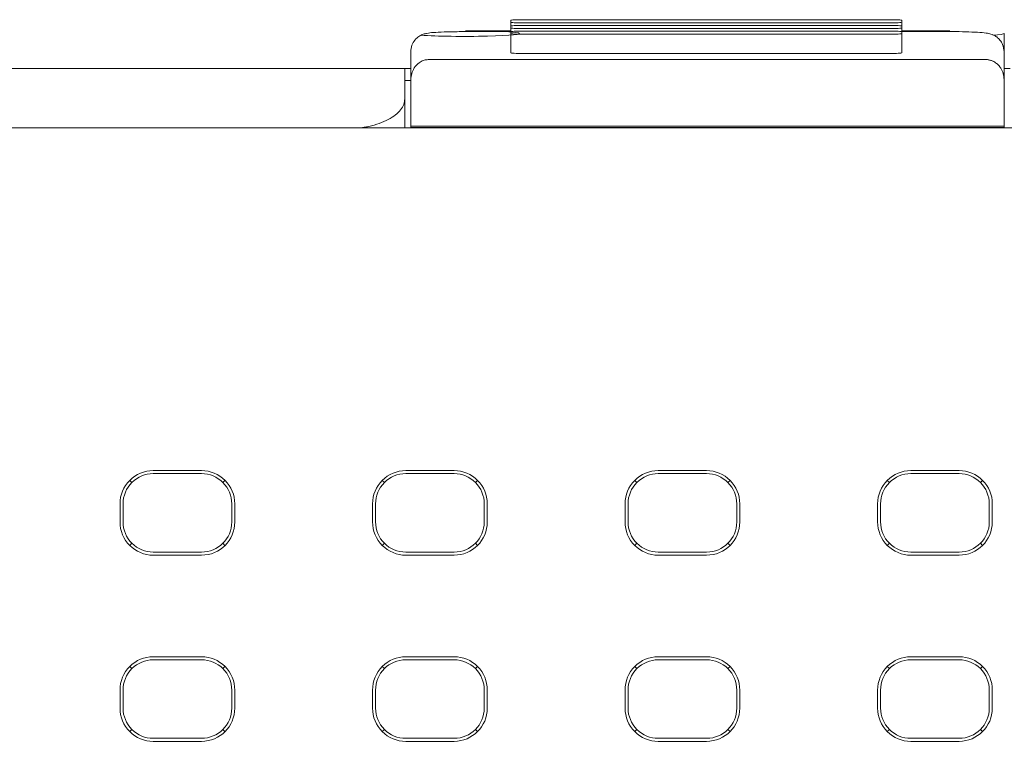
# Model space of a CAD drawing. Header units: millimetres. Extents: x -1146 to -167, y 277 to 699.
# Tile 34 of 40: x -427 to -411, y 484 to 496. Entities that reach past the tile are written whole.
import ezdxf

# ---------------------------------------------------------------- set-up
doc = ezdxf.new("R2010")
doc.units = ezdxf.units.MM
doc.header["$MEASUREMENT"] = 0

msp = doc.modelspace()

# ---------------------------------------------------------------- linework, layer by layer
at = {"lineweight": 18}
for points, knots in [([(-419.147, 496.355), (-419.2, 496.355), (-419.251, 496.354), (-419.288, 496.352), (-419.288, 496.352), (-419.326, 496.35), (-419.347, 496.348), (-419.347, 496.345)], [0, 0, 0, 0, 0.5, 0.5, 0.5, 0.5, 1, 1, 1, 1]), ([(-419.347, 496.314), (-419.347, 496.311), (-419.326, 496.308), (-419.288, 496.306), (-419.288, 496.306), (-419.251, 496.304), (-419.2, 496.303), (-419.147, 496.303)], [0, 0, 0, 0, 0.5, 0.5, 0.5, 0.5, 1, 1, 1, 1]), ([(-419.147, 496.261), (-419.2, 496.261), (-419.251, 496.26), (-419.288, 496.258), (-419.288, 496.258), (-419.326, 496.256), (-419.347, 496.253), (-419.347, 496.25)], [0, 0, 0, 0, 0.5, 0.5, 0.5, 0.5, 1, 1, 1, 1]), ([(-412.872, 496.345), (-412.872, 496.348), (-412.893, 496.35), (-412.931, 496.352), (-412.931, 496.352), (-412.968, 496.354), (-413.019, 496.355), (-413.072, 496.355)], [0, 0, 0, 0, 0.5, 0.5, 0.5, 0.5, 1, 1, 1, 1]), ([(-413.072, 496.303), (-413.019, 496.303), (-412.968, 496.304), (-412.931, 496.306), (-412.931, 496.306), (-412.893, 496.308), (-412.872, 496.311), (-412.872, 496.314)], [0, 0, 0, 0, 0.5, 0.5, 0.5, 0.5, 1, 1, 1, 1]), ([(-412.872, 496.25), (-412.872, 496.253), (-412.893, 496.256), (-412.931, 496.258), (-412.931, 496.258), (-412.968, 496.26), (-413.019, 496.261), (-413.072, 496.261)], [0, 0, 0, 0, 0.5, 0.5, 0.5, 0.5, 1, 1, 1, 1]), ([(-420.101, 496.158), (-420.146, 496.158), (-420.19, 496.158), (-420.234, 496.157), (-420.234, 496.157), (-420.31, 496.156), (-420.384, 496.155), (-420.45, 496.152), (-420.45, 496.152), (-420.519, 496.15), (-420.58, 496.146), (-420.628, 496.143), (-420.628, 496.143), (-420.668, 496.14), (-420.7, 496.137), (-420.739, 496.129), (-420.739, 496.129), (-420.755, 496.126), (-420.773, 496.122), (-420.794, 496.114), (-420.794, 496.114), (-420.812, 496.108), (-420.832, 496.099), (-420.851, 496.087), (-420.851, 496.087), (-420.874, 496.074), (-420.896, 496.056), (-420.916, 496.036), (-420.916, 496.036), (-420.938, 496.013), (-420.957, 495.986), (-420.971, 495.956), (-420.971, 495.956), (-420.987, 495.924), (-420.997, 495.888), (-421, 495.852), (-421, 495.852), (-421, 495.844), (-421.001, 495.835), (-421.001, 495.827)], [0, 0, 0, 0, 0.1, 0.1, 0.1, 0.1, 0.2, 0.2, 0.2, 0.2, 0.3, 0.3, 0.3, 0.3, 0.4, 0.4, 0.4, 0.4, 0.5, 0.5, 0.5, 0.5, 0.6, 0.6, 0.6, 0.6, 0.7, 0.7, 0.7, 0.7, 0.8, 0.8, 0.8, 0.8, 0.9, 0.9, 0.9, 0.9, 1, 1, 1, 1]), ([(-420.827, 496.098), (-420.576, 496.08), (-420.121, 496.074), (-419.734, 496.083), (-419.734, 496.083), (-419.346, 496.092), (-419.132, 496.114), (-419.22, 496.136), (-419.22, 496.136), (-419.308, 496.158), (-419.673, 496.173), (-420.098, 496.173)], [0, 0, 0, 0, 0.333333, 0.333333, 0.333333, 0.333333, 0.666667, 0.666667, 0.666667, 0.666667, 1, 1, 1, 1]), ([(-419.347, 496.219), (-419.347, 496.216), (-419.326, 496.213), (-419.288, 496.212), (-419.288, 496.212), (-419.251, 496.21), (-419.2, 496.208), (-419.147, 496.208)], [0, 0, 0, 0, 0.5, 0.5, 0.5, 0.5, 1, 1, 1, 1]), ([(-419.147, 496.166), (-419.2, 496.166), (-419.251, 496.165), (-419.288, 496.163), (-419.288, 496.163), (-419.326, 496.161), (-419.347, 496.158), (-419.347, 496.156)], [0, 0, 0, 0, 0.5, 0.5, 0.5, 0.5, 1, 1, 1, 1]), ([(-419.347, 496.124), (-419.347, 496.121), (-419.326, 496.119), (-419.288, 496.117), (-419.288, 496.117), (-419.251, 496.115), (-419.2, 496.114), (-419.147, 496.114)], [0, 0, 0, 0, 0.5, 0.5, 0.5, 0.5, 1, 1, 1, 1]), ([(-413.072, 496.208), (-413.019, 496.208), (-412.968, 496.21), (-412.931, 496.212), (-412.931, 496.212), (-412.893, 496.213), (-412.872, 496.216), (-412.872, 496.219)], [0, 0, 0, 0, 0.5, 0.5, 0.5, 0.5, 1, 1, 1, 1]), ([(-412.872, 496.156), (-412.872, 496.158), (-412.893, 496.161), (-412.931, 496.163), (-412.931, 496.163), (-412.968, 496.165), (-413.019, 496.166), (-413.072, 496.166)], [0, 0, 0, 0, 0.5, 0.5, 0.5, 0.5, 1, 1, 1, 1]), ([(-413.072, 496.114), (-413.019, 496.114), (-412.968, 496.115), (-412.931, 496.117), (-412.931, 496.117), (-412.893, 496.119), (-412.872, 496.121), (-412.872, 496.124)], [0, 0, 0, 0, 0.5, 0.5, 0.5, 0.5, 1, 1, 1, 1]), ([(-411.179, 495.827), (-411.18, 495.868), (-411.187, 495.906), (-411.202, 495.942), (-411.202, 495.942), (-411.213, 495.969), (-411.229, 495.995), (-411.247, 496.018), (-411.247, 496.018), (-411.263, 496.037), (-411.281, 496.054), (-411.3, 496.069), (-411.3, 496.069), (-411.317, 496.081), (-411.335, 496.092), (-411.353, 496.1), (-411.353, 496.1), (-411.368, 496.108), (-411.382, 496.113), (-411.396, 496.117), (-411.396, 496.117), (-411.408, 496.121), (-411.42, 496.124), (-411.43, 496.127), (-411.43, 496.127), (-411.446, 496.13), (-411.46, 496.132), (-411.475, 496.135), (-411.475, 496.135), (-411.516, 496.14), (-411.562, 496.144), (-411.619, 496.147), (-411.619, 496.147), (-411.675, 496.15), (-411.741, 496.153), (-411.814, 496.155), (-411.814, 496.155), (-411.884, 496.157), (-411.96, 496.158), (-412.036, 496.158), (-412.036, 496.158), (-412.05, 496.158), (-412.065, 496.158), (-412.079, 496.158)], [0, 0, 0, 0, 0.090909, 0.090909, 0.090909, 0.090909, 0.181818, 0.181818, 0.181818, 0.181818, 0.272727, 0.272727, 0.272727, 0.272727, 0.363636, 0.363636, 0.363636, 0.363636, 0.454545, 0.454545, 0.454545, 0.454545, 0.545455, 0.545455, 0.545455, 0.545455, 0.636364, 0.636364, 0.636364, 0.636364, 0.727273, 0.727273, 0.727273, 0.727273, 0.818182, 0.818182, 0.818182, 0.818182, 0.909091, 0.909091, 0.909091, 0.909091, 1, 1, 1, 1]), ([(-419.347, 495.806), (-419.347, 495.803), (-419.326, 495.801), (-419.288, 495.799), (-419.288, 495.799), (-419.251, 495.797), (-419.2, 495.796), (-419.147, 495.796)], [0, 0, 0, 0, 0.5, 0.5, 0.5, 0.5, 1, 1, 1, 1]), ([(-413.072, 495.796), (-413.019, 495.796), (-412.968, 495.797), (-412.931, 495.799), (-412.931, 495.799), (-412.893, 495.801), (-412.872, 495.803), (-412.872, 495.806)], [0, 0, 0, 0, 0.5, 0.5, 0.5, 0.5, 1, 1, 1, 1]), ([(-420.701, 495.695), (-420.711, 495.694), (-420.722, 495.694), (-420.732, 495.693), (-420.732, 495.693), (-420.743, 495.692), (-420.753, 495.69), (-420.763, 495.688), (-420.763, 495.688), (-420.773, 495.685), (-420.784, 495.682), (-420.793, 495.679), (-420.793, 495.679), (-420.806, 495.674), (-420.817, 495.669), (-420.828, 495.663), (-420.828, 495.663), (-420.84, 495.657), (-420.851, 495.65), (-420.861, 495.643), (-420.861, 495.643), (-420.899, 495.617), (-420.925, 495.587), (-420.945, 495.556), (-420.945, 495.556), (-420.965, 495.526), (-420.978, 495.495), (-420.987, 495.465), (-420.987, 495.465), (-420.996, 495.431), (-420.998, 495.397), (-421.001, 495.364)], [0, 0, 0, 0, 0.125, 0.125, 0.125, 0.125, 0.25, 0.25, 0.25, 0.25, 0.375, 0.375, 0.375, 0.375, 0.5, 0.5, 0.5, 0.5, 0.625, 0.625, 0.625, 0.625, 0.75, 0.75, 0.75, 0.75, 0.875, 0.875, 0.875, 0.875, 1, 1, 1, 1]), ([(-411.179, 495.364), (-411.179, 495.396), (-411.183, 495.429), (-411.192, 495.46), (-411.192, 495.46), (-411.197, 495.476), (-411.202, 495.492), (-411.209, 495.508), (-411.209, 495.508), (-411.216, 495.523), (-411.224, 495.539), (-411.234, 495.554), (-411.234, 495.554), (-411.239, 495.562), (-411.244, 495.57), (-411.25, 495.577), (-411.25, 495.577), (-411.256, 495.585), (-411.262, 495.593), (-411.269, 495.6), (-411.269, 495.6), (-411.276, 495.608), (-411.284, 495.615), (-411.292, 495.622), (-411.292, 495.622), (-411.3, 495.629), (-411.309, 495.636), (-411.318, 495.643), (-411.318, 495.643), (-411.328, 495.65), (-411.338, 495.656), (-411.349, 495.662), (-411.349, 495.662), (-411.355, 495.665), (-411.361, 495.668), (-411.367, 495.671), (-411.367, 495.671), (-411.373, 495.673), (-411.38, 495.676), (-411.386, 495.678), (-411.386, 495.678), (-411.393, 495.681), (-411.4, 495.683), (-411.407, 495.685), (-411.407, 495.685), (-411.415, 495.687), (-411.422, 495.689), (-411.43, 495.69), (-411.43, 495.69), (-411.438, 495.692), (-411.446, 495.693), (-411.454, 495.694), (-411.454, 495.694), (-411.462, 495.694), (-411.471, 495.695), (-411.479, 495.695)], [0, 0, 0, 0, 0.071429, 0.071429, 0.071429, 0.071429, 0.142857, 0.142857, 0.142857, 0.142857, 0.214286, 0.214286, 0.214286, 0.214286, 0.285714, 0.285714, 0.285714, 0.285714, 0.357143, 0.357143, 0.357143, 0.357143, 0.428571, 0.428571, 0.428571, 0.428571, 0.5, 0.5, 0.5, 0.5, 0.571429, 0.571429, 0.571429, 0.571429, 0.642857, 0.642857, 0.642857, 0.642857, 0.714286, 0.714286, 0.714286, 0.714286, 0.785714, 0.785714, 0.785714, 0.785714, 0.857143, 0.857143, 0.857143, 0.857143, 0.928571, 0.928571, 0.928571, 0.928571, 1, 1, 1, 1]), ([(-446.154, 495.546), (-446.147, 495.546), (-446.14, 495.546), (-446.133, 495.546), (-446.133, 495.546), (-446.093, 495.546), (-446.046, 495.546), (-445.993, 495.546), (-445.993, 495.546), (-445.94, 495.546), (-445.88, 495.546), (-445.814, 495.546), (-445.814, 495.546), (-445.781, 495.546), (-445.745, 495.546), (-445.709, 495.546), (-445.709, 495.546), (-445.673, 495.546), (-445.635, 495.546), (-445.596, 495.546), (-445.596, 495.546), (-445.439, 495.546), (-445.26, 495.546), (-445.059, 495.546), (-445.059, 495.546), (-445.009, 495.546), (-444.958, 495.546), (-444.905, 495.546), (-444.905, 495.546), (-444.852, 495.546), (-444.798, 495.546), (-444.743, 495.546), (-444.743, 495.546), (-444.633, 495.546), (-444.52, 495.546), (-444.403, 495.546), (-444.403, 495.546), (-444.286, 495.546), (-444.165, 495.546), (-444.041, 495.546), (-444.041, 495.546), (-443.978, 495.546), (-443.915, 495.546), (-443.851, 495.546), (-443.851, 495.546), (-443.787, 495.546), (-443.722, 495.546), (-443.657, 495.546), (-443.657, 495.546), (-443.526, 495.546), (-443.393, 495.546), (-443.26, 495.546), (-443.26, 495.546), (-443.126, 495.546), (-442.991, 495.546), (-442.855, 495.546), (-442.855, 495.546), (-442.821, 495.546), (-442.786, 495.546), (-442.752, 495.546), (-442.752, 495.546), (-442.718, 495.546), (-442.683, 495.546), (-442.649, 495.546), (-442.649, 495.546), (-442.58, 495.546), (-442.51, 495.546), (-442.441, 495.546), (-442.441, 495.546), (-442.371, 495.546), (-442.301, 495.546), (-442.231, 495.546), (-442.231, 495.546), (-442.162, 495.546), (-442.092, 495.546), (-442.022, 495.546), (-442.022, 495.546), (-441.952, 495.546), (-441.883, 495.546), (-441.813, 495.546), (-441.813, 495.546), (-441.743, 495.546), (-441.674, 495.546), (-441.604, 495.546), (-441.604, 495.546), (-441.464, 495.546), (-441.325, 495.546), (-441.185, 495.546), (-441.185, 495.546), (-438.954, 495.546), (-436.722, 495.546), (-434.49, 495.546), (-434.49, 495.546), (-430.027, 495.546), (-425.564, 495.546), (-421.101, 495.546)], [0, 0, 0, 0, 0.041667, 0.041667, 0.041667, 0.041667, 0.083333, 0.083333, 0.083333, 0.083333, 0.125, 0.125, 0.125, 0.125, 0.166667, 0.166667, 0.166667, 0.166667, 0.208333, 0.208333, 0.208333, 0.208333, 0.25, 0.25, 0.25, 0.25, 0.291667, 0.291667, 0.291667, 0.291667, 0.333333, 0.333333, 0.333333, 0.333333, 0.375, 0.375, 0.375, 0.375, 0.416667, 0.416667, 0.416667, 0.416667, 0.458333, 0.458333, 0.458333, 0.458333, 0.5, 0.5, 0.5, 0.5, 0.541667, 0.541667, 0.541667, 0.541667, 0.583333, 0.583333, 0.583333, 0.583333, 0.625, 0.625, 0.625, 0.625, 0.666667, 0.666667, 0.666667, 0.666667, 0.708333, 0.708333, 0.708333, 0.708333, 0.75, 0.75, 0.75, 0.75, 0.791667, 0.791667, 0.791667, 0.791667, 0.833333, 0.833333, 0.833333, 0.833333, 0.875, 0.875, 0.875, 0.875, 0.916667, 0.916667, 0.916667, 0.916667, 0.958333, 0.958333, 0.958333, 0.958333, 1, 1, 1, 1]), ([(-411.179, 495.364), (-411.179, 495.106), (-411.179, 494.849), (-411.179, 494.592), (-411.179, 494.592), (-411.179, 494.592), (-411.179, 494.592), (-411.179, 494.592)], [0, 0, 0, 0, 0.5, 0.5, 0.5, 0.5, 1, 1, 1, 1]), ([(-421.828, 494.565), (-421.811, 494.567), (-421.794, 494.57), (-421.776, 494.573), (-421.776, 494.573), (-421.75, 494.577), (-421.724, 494.582), (-421.699, 494.588), (-421.699, 494.588), (-421.637, 494.601), (-421.579, 494.618), (-421.525, 494.637), (-421.525, 494.637), (-421.47, 494.656), (-421.42, 494.678), (-421.374, 494.702), (-421.374, 494.702), (-421.33, 494.726), (-421.29, 494.751), (-421.256, 494.778), (-421.256, 494.778), (-421.222, 494.805), (-421.193, 494.834), (-421.17, 494.863), (-421.17, 494.863), (-421.147, 494.892), (-421.129, 494.922), (-421.118, 494.953), (-421.118, 494.953), (-421.107, 494.984), (-421.104, 495.015), (-421.101, 495.046)], [0, 0, 0, 0, 0.125, 0.125, 0.125, 0.125, 0.25, 0.25, 0.25, 0.25, 0.375, 0.375, 0.375, 0.375, 0.5, 0.5, 0.5, 0.5, 0.625, 0.625, 0.625, 0.625, 0.75, 0.75, 0.75, 0.75, 0.875, 0.875, 0.875, 0.875, 1, 1, 1, 1]), ([(-425.266, 488.888), (-425.412, 488.888), (-425.552, 488.83), (-425.655, 488.727), (-425.655, 488.727), (-425.758, 488.624), (-425.816, 488.484), (-425.816, 488.338)], [0, 0, 0, 0, 0.5, 0.5, 0.5, 0.5, 1, 1, 1, 1]), ([(-425.266, 488.838), (-425.399, 488.838), (-425.526, 488.785), (-425.619, 488.692), (-425.619, 488.692), (-425.713, 488.598), (-425.766, 488.471), (-425.766, 488.338)], [0, 0, 0, 0, 0.5, 0.5, 0.5, 0.5, 1, 1, 1, 1]), ([(-423.916, 488.338), (-423.916, 488.484), (-423.974, 488.624), (-424.077, 488.727), (-424.077, 488.727), (-424.18, 488.83), (-424.32, 488.888), (-424.466, 488.888)], [0, 0, 0, 0, 0.5, 0.5, 0.5, 0.5, 1, 1, 1, 1]), ([(-423.966, 488.338), (-423.966, 488.471), (-424.019, 488.598), (-424.112, 488.692), (-424.112, 488.692), (-424.206, 488.785), (-424.333, 488.838), (-424.466, 488.838)], [0, 0, 0, 0, 0.5, 0.5, 0.5, 0.5, 1, 1, 1, 1]), ([(-421.085, 488.888), (-421.231, 488.888), (-421.371, 488.83), (-421.474, 488.727), (-421.474, 488.727), (-421.577, 488.624), (-421.635, 488.484), (-421.635, 488.338)], [0, 0, 0, 0, 0.5, 0.5, 0.5, 0.5, 1, 1, 1, 1]), ([(-421.085, 488.838), (-421.218, 488.838), (-421.345, 488.785), (-421.439, 488.692), (-421.439, 488.692), (-421.532, 488.598), (-421.585, 488.471), (-421.585, 488.338)], [0, 0, 0, 0, 0.5, 0.5, 0.5, 0.5, 1, 1, 1, 1]), ([(-419.735, 488.338), (-419.735, 488.484), (-419.793, 488.624), (-419.896, 488.727), (-419.896, 488.727), (-419.999, 488.83), (-420.139, 488.888), (-420.285, 488.888)], [0, 0, 0, 0, 0.5, 0.5, 0.5, 0.5, 1, 1, 1, 1]), ([(-419.785, 488.338), (-419.785, 488.471), (-419.838, 488.598), (-419.932, 488.692), (-419.932, 488.692), (-420.025, 488.785), (-420.152, 488.838), (-420.285, 488.838)], [0, 0, 0, 0, 0.5, 0.5, 0.5, 0.5, 1, 1, 1, 1]), ([(-416.904, 488.888), (-417.05, 488.888), (-417.19, 488.83), (-417.293, 488.727), (-417.293, 488.727), (-417.396, 488.624), (-417.454, 488.484), (-417.454, 488.338)], [0, 0, 0, 0, 0.5, 0.5, 0.5, 0.5, 1, 1, 1, 1]), ([(-416.904, 488.838), (-417.037, 488.838), (-417.164, 488.785), (-417.258, 488.692), (-417.258, 488.692), (-417.352, 488.598), (-417.404, 488.471), (-417.404, 488.338)], [0, 0, 0, 0, 0.5, 0.5, 0.5, 0.5, 1, 1, 1, 1]), ([(-415.554, 488.338), (-415.554, 488.484), (-415.612, 488.624), (-415.715, 488.727), (-415.715, 488.727), (-415.818, 488.83), (-415.958, 488.888), (-416.104, 488.888)], [0, 0, 0, 0, 0.5, 0.5, 0.5, 0.5, 1, 1, 1, 1]), ([(-415.604, 488.338), (-415.604, 488.471), (-415.657, 488.598), (-415.751, 488.692), (-415.751, 488.692), (-415.844, 488.785), (-415.972, 488.838), (-416.104, 488.838)], [0, 0, 0, 0, 0.5, 0.5, 0.5, 0.5, 1, 1, 1, 1]), ([(-412.723, 488.888), (-412.869, 488.888), (-413.009, 488.83), (-413.112, 488.727), (-413.112, 488.727), (-413.215, 488.624), (-413.273, 488.484), (-413.273, 488.338)], [0, 0, 0, 0, 0.5, 0.5, 0.5, 0.5, 1, 1, 1, 1]), ([(-412.723, 488.838), (-412.856, 488.838), (-412.983, 488.785), (-413.077, 488.692), (-413.077, 488.692), (-413.171, 488.598), (-413.223, 488.471), (-413.223, 488.338)], [0, 0, 0, 0, 0.5, 0.5, 0.5, 0.5, 1, 1, 1, 1]), ([(-411.373, 488.338), (-411.373, 488.484), (-411.431, 488.624), (-411.534, 488.727), (-411.534, 488.727), (-411.638, 488.83), (-411.777, 488.888), (-411.923, 488.888)], [0, 0, 0, 0, 0.5, 0.5, 0.5, 0.5, 1, 1, 1, 1]), ([(-411.423, 488.338), (-411.423, 488.471), (-411.476, 488.598), (-411.57, 488.692), (-411.57, 488.692), (-411.664, 488.785), (-411.791, 488.838), (-411.923, 488.838)], [0, 0, 0, 0, 0.5, 0.5, 0.5, 0.5, 1, 1, 1, 1]), ([(-425.816, 488.038), (-425.816, 487.892), (-425.758, 487.752), (-425.655, 487.649), (-425.655, 487.649), (-425.552, 487.546), (-425.412, 487.488), (-425.266, 487.488)], [0, 0, 0, 0, 0.5, 0.5, 0.5, 0.5, 1, 1, 1, 1]), ([(-425.766, 488.038), (-425.766, 487.905), (-425.713, 487.778), (-425.619, 487.684), (-425.619, 487.684), (-425.526, 487.591), (-425.399, 487.538), (-425.266, 487.538)], [0, 0, 0, 0, 0.5, 0.5, 0.5, 0.5, 1, 1, 1, 1]), ([(-421.635, 488.038), (-421.635, 487.892), (-421.577, 487.752), (-421.474, 487.649), (-421.474, 487.649), (-421.371, 487.546), (-421.231, 487.488), (-421.085, 487.488)], [0, 0, 0, 0, 0.5, 0.5, 0.5, 0.5, 1, 1, 1, 1]), ([(-421.585, 488.038), (-421.585, 487.905), (-421.532, 487.778), (-421.439, 487.684), (-421.439, 487.684), (-421.345, 487.591), (-421.218, 487.538), (-421.085, 487.538)], [0, 0, 0, 0, 0.5, 0.5, 0.5, 0.5, 1, 1, 1, 1]), ([(-417.454, 488.038), (-417.454, 487.892), (-417.396, 487.752), (-417.293, 487.649), (-417.293, 487.649), (-417.19, 487.546), (-417.05, 487.488), (-416.904, 487.488)], [0, 0, 0, 0, 0.5, 0.5, 0.5, 0.5, 1, 1, 1, 1]), ([(-417.404, 488.038), (-417.404, 487.905), (-417.352, 487.778), (-417.258, 487.684), (-417.258, 487.684), (-417.164, 487.591), (-417.037, 487.538), (-416.904, 487.538)], [0, 0, 0, 0, 0.5, 0.5, 0.5, 0.5, 1, 1, 1, 1]), ([(-413.273, 488.038), (-413.273, 487.892), (-413.215, 487.752), (-413.112, 487.649), (-413.112, 487.649), (-413.009, 487.546), (-412.869, 487.488), (-412.723, 487.488)], [0, 0, 0, 0, 0.5, 0.5, 0.5, 0.5, 1, 1, 1, 1]), ([(-413.223, 488.038), (-413.223, 487.905), (-413.171, 487.778), (-413.077, 487.684), (-413.077, 487.684), (-412.983, 487.591), (-412.856, 487.538), (-412.723, 487.538)], [0, 0, 0, 0, 0.5, 0.5, 0.5, 0.5, 1, 1, 1, 1]), ([(-425.266, 485.806), (-425.412, 485.806), (-425.552, 485.748), (-425.655, 485.644), (-425.655, 485.644), (-425.758, 485.541), (-425.816, 485.401), (-425.816, 485.255)], [0, 0, 0, 0, 0.5, 0.5, 0.5, 0.5, 1, 1, 1, 1]), ([(-425.266, 485.755), (-425.399, 485.755), (-425.526, 485.703), (-425.619, 485.609), (-425.619, 485.609), (-425.713, 485.515), (-425.766, 485.388), (-425.766, 485.255)], [0, 0, 0, 0, 0.5, 0.5, 0.5, 0.5, 1, 1, 1, 1]), ([(-423.916, 485.255), (-423.916, 485.401), (-423.974, 485.541), (-424.077, 485.644), (-424.077, 485.644), (-424.18, 485.748), (-424.32, 485.806), (-424.466, 485.806)], [0, 0, 0, 0, 0.5, 0.5, 0.5, 0.5, 1, 1, 1, 1]), ([(-423.966, 485.255), (-423.966, 485.388), (-424.019, 485.515), (-424.112, 485.609), (-424.112, 485.609), (-424.206, 485.703), (-424.333, 485.755), (-424.466, 485.755)], [0, 0, 0, 0, 0.5, 0.5, 0.5, 0.5, 1, 1, 1, 1]), ([(-421.085, 485.806), (-421.231, 485.806), (-421.371, 485.748), (-421.474, 485.644), (-421.474, 485.644), (-421.577, 485.541), (-421.635, 485.401), (-421.635, 485.255)], [0, 0, 0, 0, 0.5, 0.5, 0.5, 0.5, 1, 1, 1, 1]), ([(-421.085, 485.755), (-421.218, 485.755), (-421.345, 485.703), (-421.439, 485.609), (-421.439, 485.609), (-421.532, 485.515), (-421.585, 485.388), (-421.585, 485.255)], [0, 0, 0, 0, 0.5, 0.5, 0.5, 0.5, 1, 1, 1, 1]), ([(-419.735, 485.255), (-419.735, 485.401), (-419.793, 485.541), (-419.896, 485.644), (-419.896, 485.644), (-419.999, 485.748), (-420.139, 485.806), (-420.285, 485.806)], [0, 0, 0, 0, 0.5, 0.5, 0.5, 0.5, 1, 1, 1, 1]), ([(-419.785, 485.255), (-419.785, 485.388), (-419.838, 485.515), (-419.932, 485.609), (-419.932, 485.609), (-420.025, 485.703), (-420.152, 485.755), (-420.285, 485.755)], [0, 0, 0, 0, 0.5, 0.5, 0.5, 0.5, 1, 1, 1, 1]), ([(-416.904, 485.806), (-417.05, 485.806), (-417.19, 485.748), (-417.293, 485.644), (-417.293, 485.644), (-417.396, 485.541), (-417.454, 485.401), (-417.454, 485.255)], [0, 0, 0, 0, 0.5, 0.5, 0.5, 0.5, 1, 1, 1, 1]), ([(-416.904, 485.755), (-417.037, 485.755), (-417.164, 485.703), (-417.258, 485.609), (-417.258, 485.609), (-417.352, 485.515), (-417.404, 485.388), (-417.404, 485.255)], [0, 0, 0, 0, 0.5, 0.5, 0.5, 0.5, 1, 1, 1, 1]), ([(-415.554, 485.255), (-415.554, 485.401), (-415.612, 485.541), (-415.715, 485.644), (-415.715, 485.644), (-415.818, 485.748), (-415.958, 485.806), (-416.104, 485.806)], [0, 0, 0, 0, 0.5, 0.5, 0.5, 0.5, 1, 1, 1, 1]), ([(-415.604, 485.255), (-415.604, 485.388), (-415.657, 485.515), (-415.751, 485.609), (-415.751, 485.609), (-415.844, 485.703), (-415.972, 485.755), (-416.104, 485.755)], [0, 0, 0, 0, 0.5, 0.5, 0.5, 0.5, 1, 1, 1, 1]), ([(-412.723, 485.806), (-412.869, 485.806), (-413.009, 485.748), (-413.112, 485.644), (-413.112, 485.644), (-413.215, 485.541), (-413.273, 485.401), (-413.273, 485.255)], [0, 0, 0, 0, 0.5, 0.5, 0.5, 0.5, 1, 1, 1, 1]), ([(-412.723, 485.755), (-412.856, 485.755), (-412.983, 485.703), (-413.077, 485.609), (-413.077, 485.609), (-413.171, 485.515), (-413.223, 485.388), (-413.223, 485.255)], [0, 0, 0, 0, 0.5, 0.5, 0.5, 0.5, 1, 1, 1, 1]), ([(-411.373, 485.255), (-411.373, 485.401), (-411.431, 485.541), (-411.534, 485.644), (-411.534, 485.644), (-411.638, 485.748), (-411.777, 485.806), (-411.923, 485.806)], [0, 0, 0, 0, 0.5, 0.5, 0.5, 0.5, 1, 1, 1, 1]), ([(-411.423, 485.255), (-411.423, 485.388), (-411.476, 485.515), (-411.57, 485.609), (-411.57, 485.609), (-411.664, 485.703), (-411.791, 485.755), (-411.923, 485.755)], [0, 0, 0, 0, 0.5, 0.5, 0.5, 0.5, 1, 1, 1, 1]), ([(-425.816, 484.955), (-425.816, 484.81), (-425.758, 484.67), (-425.655, 484.567), (-425.655, 484.567), (-425.552, 484.463), (-425.412, 484.405), (-425.266, 484.405)], [0, 0, 0, 0, 0.5, 0.5, 0.5, 0.5, 1, 1, 1, 1]), ([(-425.766, 484.955), (-425.766, 484.823), (-425.713, 484.696), (-425.619, 484.602), (-425.619, 484.602), (-425.526, 484.508), (-425.399, 484.455), (-425.266, 484.455)], [0, 0, 0, 0, 0.5, 0.5, 0.5, 0.5, 1, 1, 1, 1]), ([(-421.635, 484.955), (-421.635, 484.81), (-421.577, 484.67), (-421.474, 484.567), (-421.474, 484.567), (-421.371, 484.463), (-421.231, 484.405), (-421.085, 484.405)], [0, 0, 0, 0, 0.5, 0.5, 0.5, 0.5, 1, 1, 1, 1]), ([(-421.585, 484.955), (-421.585, 484.823), (-421.532, 484.696), (-421.439, 484.602), (-421.439, 484.602), (-421.345, 484.508), (-421.218, 484.455), (-421.085, 484.455)], [0, 0, 0, 0, 0.5, 0.5, 0.5, 0.5, 1, 1, 1, 1]), ([(-417.454, 484.955), (-417.454, 484.81), (-417.396, 484.67), (-417.293, 484.567), (-417.293, 484.567), (-417.19, 484.463), (-417.05, 484.405), (-416.904, 484.405)], [0, 0, 0, 0, 0.5, 0.5, 0.5, 0.5, 1, 1, 1, 1]), ([(-417.404, 484.955), (-417.404, 484.823), (-417.352, 484.696), (-417.258, 484.602), (-417.258, 484.602), (-417.164, 484.508), (-417.037, 484.455), (-416.904, 484.455)], [0, 0, 0, 0, 0.5, 0.5, 0.5, 0.5, 1, 1, 1, 1]), ([(-413.273, 484.955), (-413.273, 484.81), (-413.215, 484.67), (-413.112, 484.567), (-413.112, 484.567), (-413.009, 484.463), (-412.869, 484.405), (-412.723, 484.405)], [0, 0, 0, 0, 0.5, 0.5, 0.5, 0.5, 1, 1, 1, 1]), ([(-413.223, 484.955), (-413.223, 484.823), (-413.171, 484.696), (-413.077, 484.602), (-413.077, 484.602), (-412.983, 484.508), (-412.856, 484.455), (-412.723, 484.455)], [0, 0, 0, 0, 0.5, 0.5, 0.5, 0.5, 1, 1, 1, 1])]:
    msp.add_open_spline(points, degree=3, knots=knots, dxfattribs=at)
for points in [[(-419.347, 496.314), (-419.347, 496.314), (-419.347, 496.345), (-419.347, 496.345)], [(-419.347, 496.314), (-419.347, 496.314), (-419.347, 496.25), (-419.347, 496.25)], [(-419.347, 496.25), (-419.347, 496.25), (-419.347, 496.313), (-419.347, 496.313)], [(-419.347, 496.219), (-419.347, 496.219), (-419.347, 496.25), (-419.347, 496.25)], [(-419.147, 496.355), (-419.147, 496.355), (-413.072, 496.355), (-413.072, 496.355)], [(-413.072, 496.303), (-413.072, 496.303), (-419.147, 496.303), (-419.147, 496.303)], [(-419.147, 496.261), (-419.147, 496.261), (-413.072, 496.261), (-413.072, 496.261)], [(-412.872, 496.345), (-412.872, 496.345), (-412.872, 496.314), (-412.872, 496.314)], [(-412.872, 496.314), (-412.872, 496.314), (-412.872, 496.25), (-412.872, 496.25)], [(-412.872, 496.313), (-412.872, 496.313), (-412.872, 496.25), (-412.872, 496.25)], [(-412.872, 496.25), (-412.872, 496.25), (-412.872, 496.219), (-412.872, 496.219)], [(-419.347, 496.158), (-419.347, 496.158), (-420.101, 496.158), (-420.101, 496.158)], [(-420.101, 496.158), (-420.101, 496.158), (-420.101, 496.158), (-420.101, 496.158)], [(-420.098, 496.173), (-420.098, 496.173), (-419.344, 496.173), (-419.344, 496.173)], [(-419.347, 496.156), (-419.347, 496.156), (-419.347, 496.219), (-419.347, 496.219)], [(-419.347, 496.219), (-419.347, 496.219), (-419.347, 496.156), (-419.347, 496.156)], [(-419.347, 496.124), (-419.347, 496.124), (-419.347, 496.156), (-419.347, 496.156)], [(-419.347, 495.965), (-419.347, 495.965), (-419.347, 496.124), (-419.347, 496.124)], [(-419.347, 496.124), (-419.347, 496.124), (-419.347, 495.806), (-419.347, 495.806)], [(-413.072, 496.208), (-413.072, 496.208), (-419.147, 496.208), (-419.147, 496.208)], [(-419.147, 496.166), (-419.147, 496.166), (-413.072, 496.166), (-413.072, 496.166)], [(-413.072, 496.114), (-413.072, 496.114), (-419.147, 496.114), (-419.147, 496.114)], [(-412.872, 496.219), (-412.872, 496.219), (-412.872, 496.156), (-412.872, 496.156)], [(-412.079, 496.158), (-412.079, 496.158), (-412.872, 496.158), (-412.872, 496.158)], [(-412.872, 496.156), (-412.872, 496.156), (-412.872, 496.124), (-412.872, 496.124)], [(-412.872, 496.124), (-412.872, 496.124), (-412.872, 495.806), (-412.872, 495.806)], [(-412.869, 496.173), (-412.869, 496.173), (-412.076, 496.173), (-412.076, 496.173)], [(-412.076, 496.173), (-412.076, 496.173), (-412.079, 496.173), (-412.079, 496.173)], [(-412.079, 496.158), (-412.079, 496.158), (-412.079, 496.158), (-412.079, 496.158)], [(-411.366, 496.097), (-411.246, 496.106), (-411.18, 496.116), (-411.179, 496.126)], [(-411.179, 496.126), (-411.179, 496.126), (-411.179, 495.368), (-411.179, 495.368)], [(-419.347, 495.806), (-419.347, 495.806), (-419.347, 495.965), (-419.347, 495.965)], [(-421.001, 495.366), (-421.001, 495.366), (-421.001, 495.827), (-421.001, 495.827)], [(-421.001, 495.364), (-421.001, 495.364), (-421.001, 495.827), (-421.001, 495.827)], [(-419.147, 495.796), (-419.147, 495.796), (-413.072, 495.796), (-413.072, 495.796)], [(-411.179, 495.827), (-411.179, 495.827), (-411.179, 495.364), (-411.179, 495.364)], [(-411.479, 495.695), (-411.479, 495.695), (-420.701, 495.695), (-420.701, 495.695)], [(-421.101, 495.546), (-421.101, 495.546), (-421.001, 495.546), (-421.001, 495.546)], [(-421.101, 495.046), (-421.101, 495.213), (-421.101, 495.379), (-421.101, 495.546)], [(-411.179, 495.546), (-411.179, 495.546), (-411.079, 495.546), (-411.079, 495.546)], [(-421.101, 495.346), (-421.101, 495.346), (-421.006, 495.346), (-421.006, 495.346)], [(-421.001, 494.592), (-421.001, 494.849), (-421.001, 495.106), (-421.001, 495.364)], [(-421.101, 495.046), (-421.101, 495.046), (-421.101, 494.567), (-421.101, 494.567)], [(-444.203, 494.567), (-444.203, 494.567), (-387.998, 494.567), (-387.998, 494.567)], [(-387.998, 494.567), (-387.998, 494.567), (-444.203, 494.567), (-444.203, 494.567)], [(-421.001, 494.57), (-421.001, 494.57), (-421.001, 494.592), (-421.001, 494.592)], [(-411.179, 494.592), (-411.179, 494.592), (-421.001, 494.592), (-421.001, 494.592)], [(-421.001, 494.567), (-421.001, 494.567), (-421.001, 494.57), (-421.001, 494.57)], [(-421.001, 494.57), (-421.001, 494.57), (-411.179, 494.57), (-411.179, 494.57)], [(-411.179, 494.57), (-411.179, 494.57), (-411.179, 494.592), (-411.179, 494.592)], [(-411.179, 494.57), (-411.179, 494.57), (-411.179, 494.567), (-411.179, 494.567)], [(-425.266, 488.888), (-425.266, 488.888), (-424.466, 488.888), (-424.466, 488.888)], [(-425.266, 488.838), (-425.266, 488.838), (-424.466, 488.838), (-424.466, 488.838)], [(-421.085, 488.888), (-421.085, 488.888), (-420.285, 488.888), (-420.285, 488.888)], [(-421.085, 488.838), (-421.085, 488.838), (-420.285, 488.838), (-420.285, 488.838)], [(-416.904, 488.888), (-416.904, 488.888), (-416.104, 488.888), (-416.104, 488.888)], [(-416.904, 488.838), (-416.904, 488.838), (-416.104, 488.838), (-416.104, 488.838)], [(-412.723, 488.888), (-412.723, 488.888), (-411.923, 488.888), (-411.923, 488.888)], [(-412.723, 488.838), (-412.723, 488.838), (-411.923, 488.838), (-411.923, 488.838)], [(-425.619, 488.692), (-425.619, 488.692), (-425.654, 488.726), (-425.654, 488.726)], [(-424.112, 488.692), (-424.112, 488.692), (-424.078, 488.726), (-424.078, 488.726)], [(-421.473, 488.726), (-421.473, 488.726), (-421.439, 488.692), (-421.439, 488.692)], [(-419.932, 488.692), (-419.932, 488.692), (-419.897, 488.726), (-419.897, 488.726)], [(-417.258, 488.692), (-417.258, 488.692), (-417.292, 488.726), (-417.292, 488.726)], [(-415.751, 488.692), (-415.751, 488.692), (-415.716, 488.726), (-415.716, 488.726)], [(-413.112, 488.726), (-413.112, 488.726), (-413.077, 488.692), (-413.077, 488.692)], [(-411.57, 488.692), (-411.57, 488.692), (-411.535, 488.726), (-411.535, 488.726)], [(-425.816, 488.338), (-425.816, 488.338), (-425.816, 488.038), (-425.816, 488.038)], [(-425.766, 488.038), (-425.766, 488.038), (-425.766, 488.338), (-425.766, 488.338)], [(-423.966, 488.338), (-423.966, 488.338), (-423.966, 488.038), (-423.966, 488.038)], [(-423.916, 488.338), (-423.916, 488.338), (-423.916, 488.038), (-423.916, 488.038)], [(-421.635, 488.338), (-421.635, 488.338), (-421.635, 488.038), (-421.635, 488.038)], [(-421.585, 488.038), (-421.585, 488.038), (-421.585, 488.338), (-421.585, 488.338)], [(-419.785, 488.338), (-419.785, 488.338), (-419.785, 488.038), (-419.785, 488.038)], [(-419.735, 488.338), (-419.735, 488.338), (-419.735, 488.038), (-419.735, 488.038)], [(-417.454, 488.338), (-417.454, 488.338), (-417.454, 488.038), (-417.454, 488.038)], [(-417.404, 488.038), (-417.404, 488.038), (-417.404, 488.338), (-417.404, 488.338)], [(-415.604, 488.338), (-415.604, 488.338), (-415.604, 488.038), (-415.604, 488.038)], [(-415.554, 488.338), (-415.554, 488.338), (-415.554, 488.038), (-415.554, 488.038)], [(-413.273, 488.338), (-413.273, 488.338), (-413.273, 488.038), (-413.273, 488.038)], [(-413.223, 488.038), (-413.223, 488.038), (-413.223, 488.338), (-413.223, 488.338)], [(-411.423, 488.338), (-411.423, 488.338), (-411.423, 488.038), (-411.423, 488.038)], [(-411.373, 488.338), (-411.373, 488.338), (-411.373, 488.038), (-411.373, 488.038)], [(-424.466, 487.538), (-424.19, 487.538), (-423.966, 487.762), (-423.966, 488.038)], [(-424.466, 487.488), (-424.162, 487.488), (-423.916, 487.734), (-423.916, 488.038)], [(-420.285, 487.538), (-420.009, 487.538), (-419.785, 487.762), (-419.785, 488.038)], [(-420.285, 487.488), (-419.981, 487.488), (-419.735, 487.734), (-419.735, 488.038)], [(-416.104, 487.538), (-415.828, 487.538), (-415.604, 487.762), (-415.604, 488.038)], [(-416.104, 487.488), (-415.8, 487.488), (-415.554, 487.734), (-415.554, 488.038)], [(-411.923, 487.538), (-411.647, 487.538), (-411.423, 487.762), (-411.423, 488.038)], [(-411.923, 487.488), (-411.62, 487.488), (-411.373, 487.734), (-411.373, 488.038)], [(-425.619, 487.684), (-425.619, 487.684), (-425.654, 487.65), (-425.654, 487.65)], [(-424.112, 487.684), (-424.112, 487.684), (-424.078, 487.65), (-424.078, 487.65)], [(-421.439, 487.684), (-421.439, 487.684), (-421.473, 487.65), (-421.473, 487.65)], [(-419.897, 487.65), (-419.897, 487.65), (-419.932, 487.684), (-419.932, 487.684)], [(-417.258, 487.684), (-417.258, 487.684), (-417.292, 487.65), (-417.292, 487.65)], [(-415.751, 487.684), (-415.751, 487.684), (-415.716, 487.65), (-415.716, 487.65)], [(-413.077, 487.684), (-413.077, 487.684), (-413.112, 487.65), (-413.112, 487.65)], [(-411.57, 487.684), (-411.57, 487.684), (-411.535, 487.65), (-411.535, 487.65)], [(-424.466, 487.538), (-424.466, 487.538), (-425.266, 487.538), (-425.266, 487.538)], [(-425.266, 487.488), (-425.266, 487.488), (-424.466, 487.488), (-424.466, 487.488)], [(-420.285, 487.538), (-420.285, 487.538), (-421.085, 487.538), (-421.085, 487.538)], [(-421.085, 487.488), (-421.085, 487.488), (-420.285, 487.488), (-420.285, 487.488)], [(-416.104, 487.538), (-416.104, 487.538), (-416.904, 487.538), (-416.904, 487.538)], [(-416.904, 487.488), (-416.904, 487.488), (-416.104, 487.488), (-416.104, 487.488)], [(-411.923, 487.538), (-411.923, 487.538), (-412.723, 487.538), (-412.723, 487.538)], [(-412.723, 487.488), (-412.723, 487.488), (-411.923, 487.488), (-411.923, 487.488)], [(-425.266, 485.806), (-425.266, 485.806), (-424.466, 485.806), (-424.466, 485.806)], [(-425.266, 485.755), (-425.266, 485.755), (-424.466, 485.755), (-424.466, 485.755)], [(-421.085, 485.806), (-421.085, 485.806), (-420.285, 485.806), (-420.285, 485.806)], [(-421.085, 485.755), (-421.085, 485.755), (-420.285, 485.755), (-420.285, 485.755)], [(-416.904, 485.806), (-416.904, 485.806), (-416.104, 485.806), (-416.104, 485.806)], [(-416.904, 485.755), (-416.904, 485.755), (-416.104, 485.755), (-416.104, 485.755)], [(-412.723, 485.806), (-412.723, 485.806), (-411.923, 485.806), (-411.923, 485.806)], [(-412.723, 485.755), (-412.723, 485.755), (-411.923, 485.755), (-411.923, 485.755)], [(-425.619, 485.609), (-425.619, 485.609), (-425.654, 485.644), (-425.654, 485.644)], [(-424.078, 485.644), (-424.078, 485.644), (-424.112, 485.609), (-424.112, 485.609)], [(-421.439, 485.609), (-421.439, 485.609), (-421.473, 485.644), (-421.473, 485.644)], [(-419.897, 485.644), (-419.897, 485.644), (-419.932, 485.609), (-419.932, 485.609)], [(-417.292, 485.644), (-417.292, 485.644), (-417.258, 485.609), (-417.258, 485.609)], [(-415.751, 485.609), (-415.751, 485.609), (-415.716, 485.644), (-415.716, 485.644)], [(-413.077, 485.609), (-413.077, 485.609), (-413.112, 485.644), (-413.112, 485.644)], [(-411.57, 485.609), (-411.57, 485.609), (-411.535, 485.644), (-411.535, 485.644)], [(-425.816, 485.255), (-425.816, 485.255), (-425.816, 484.955), (-425.816, 484.955)], [(-425.766, 484.955), (-425.766, 484.955), (-425.766, 485.255), (-425.766, 485.255)], [(-423.966, 485.255), (-423.966, 485.255), (-423.966, 484.955), (-423.966, 484.955)], [(-423.916, 485.255), (-423.916, 485.255), (-423.916, 484.955), (-423.916, 484.955)], [(-421.635, 485.255), (-421.635, 485.255), (-421.635, 484.955), (-421.635, 484.955)], [(-421.585, 484.955), (-421.585, 484.955), (-421.585, 485.255), (-421.585, 485.255)], [(-419.785, 485.255), (-419.785, 485.255), (-419.785, 484.955), (-419.785, 484.955)], [(-419.735, 485.255), (-419.735, 485.255), (-419.735, 484.955), (-419.735, 484.955)], [(-417.454, 485.255), (-417.454, 485.255), (-417.454, 484.955), (-417.454, 484.955)], [(-417.404, 484.955), (-417.404, 484.955), (-417.404, 485.255), (-417.404, 485.255)], [(-415.604, 485.255), (-415.604, 485.255), (-415.604, 484.955), (-415.604, 484.955)], [(-415.554, 485.255), (-415.554, 485.255), (-415.554, 484.955), (-415.554, 484.955)], [(-413.273, 485.255), (-413.273, 485.255), (-413.273, 484.955), (-413.273, 484.955)], [(-413.223, 484.955), (-413.223, 484.955), (-413.223, 485.255), (-413.223, 485.255)], [(-411.423, 485.255), (-411.423, 485.255), (-411.423, 484.955), (-411.423, 484.955)], [(-411.373, 485.255), (-411.373, 485.255), (-411.373, 484.955), (-411.373, 484.955)], [(-424.466, 484.455), (-424.19, 484.455), (-423.966, 484.679), (-423.966, 484.955)], [(-424.466, 484.405), (-424.162, 484.405), (-423.916, 484.652), (-423.916, 484.955)], [(-420.285, 484.455), (-420.009, 484.455), (-419.785, 484.679), (-419.785, 484.955)], [(-420.285, 484.405), (-419.981, 484.405), (-419.735, 484.652), (-419.735, 484.955)], [(-416.104, 484.455), (-415.828, 484.455), (-415.604, 484.679), (-415.604, 484.955)], [(-416.104, 484.405), (-415.8, 484.405), (-415.554, 484.652), (-415.554, 484.955)], [(-411.923, 484.455), (-411.647, 484.455), (-411.423, 484.679), (-411.423, 484.955)], [(-411.923, 484.405), (-411.62, 484.405), (-411.373, 484.652), (-411.373, 484.955)], [(-425.619, 484.602), (-425.619, 484.602), (-425.654, 484.567), (-425.654, 484.567)], [(-424.112, 484.602), (-424.112, 484.602), (-424.078, 484.567), (-424.078, 484.567)], [(-421.473, 484.567), (-421.473, 484.567), (-421.439, 484.602), (-421.439, 484.602)], [(-419.932, 484.602), (-419.932, 484.602), (-419.897, 484.567), (-419.897, 484.567)], [(-417.292, 484.567), (-417.292, 484.567), (-417.258, 484.602), (-417.258, 484.602)], [(-415.751, 484.602), (-415.751, 484.602), (-415.716, 484.567), (-415.716, 484.567)], [(-413.077, 484.602), (-413.077, 484.602), (-413.112, 484.567), (-413.112, 484.567)], [(-411.57, 484.602), (-411.57, 484.602), (-411.535, 484.567), (-411.535, 484.567)], [(-424.466, 484.455), (-424.466, 484.455), (-425.266, 484.455), (-425.266, 484.455)], [(-425.266, 484.405), (-425.266, 484.405), (-424.466, 484.405), (-424.466, 484.405)], [(-420.285, 484.455), (-420.285, 484.455), (-421.085, 484.455), (-421.085, 484.455)], [(-421.085, 484.405), (-421.085, 484.405), (-420.285, 484.405), (-420.285, 484.405)], [(-416.104, 484.455), (-416.104, 484.455), (-416.904, 484.455), (-416.904, 484.455)], [(-416.904, 484.405), (-416.904, 484.405), (-416.104, 484.405), (-416.104, 484.405)], [(-411.923, 484.455), (-411.923, 484.455), (-412.723, 484.455), (-412.723, 484.455)], [(-412.723, 484.405), (-412.723, 484.405), (-411.923, 484.405), (-411.923, 484.405)]]:
    msp.add_open_spline(points, degree=3, dxfattribs=at)

doc.saveas('drawing.dxf')
